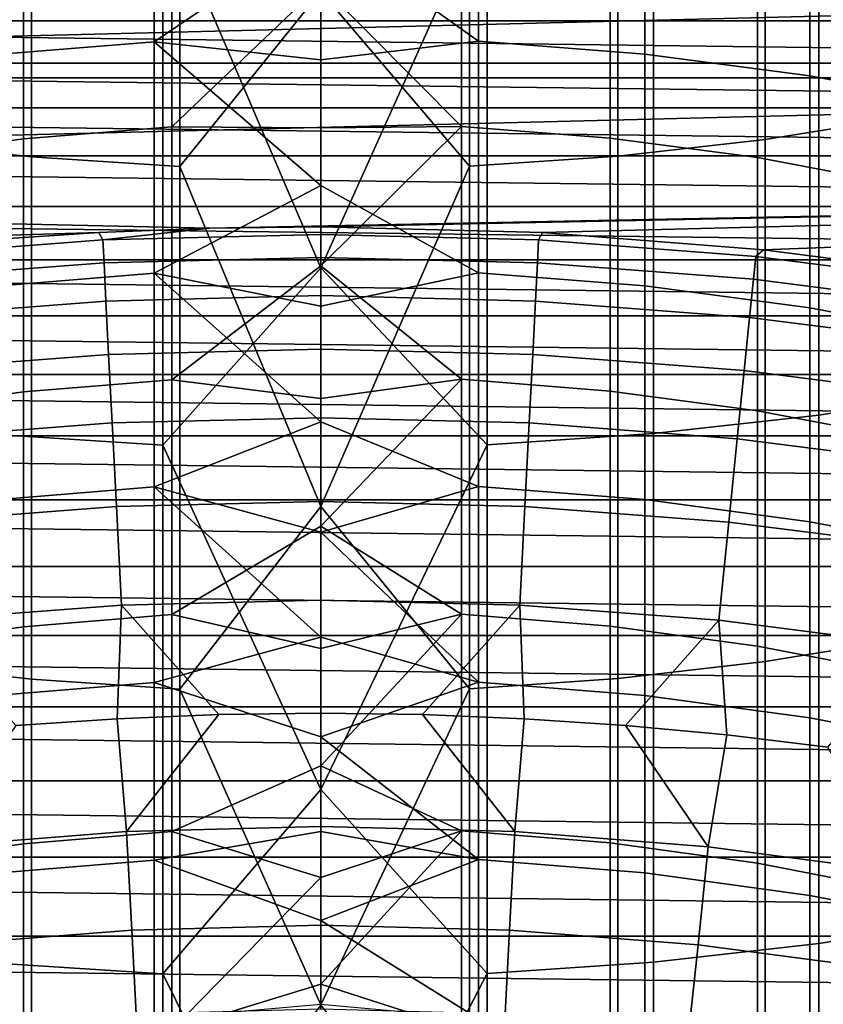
# Model space of a CAD drawing. Header units: metres. Extents: x -28 to 70, y -218 to 28.
# Tile 68 of 256: x -1.08 to 1.81, y -187.3 to -183.75. Entities that reach past the tile are written whole.
import ezdxf

# ---------------------------------------------------------------- set-up
doc = ezdxf.new("R2010")
doc.units = ezdxf.units.M
doc.layers.add('solid_10_261_432_XXX', color=7, linetype='CONTINUOUS')

msp = doc.modelspace()

# ---------------------------------------------------------------- linework, layer by layer
at = {"layer": 'solid_10_261_432_XXX'}
for points in [[(2.123228, -182.161148, 457.354218), (2.123228, -184.101593, 455.063141), (1.598617, -184.185272, 455.13205), (1.598617, -182.242905, 457.425415)], [(-1.040938, -182.303894, 457.478516), (-1.040938, -184.247696, 455.183472), (-1.571201, -184.188965, 455.135101), (-1.571201, -182.246521, 457.428558)], [(1.598617, -182.242905, 457.425415), (1.598617, -184.185272, 455.13205), (1.068586, -184.245224, 455.181458), (1.068586, -182.301483, 457.47644)], [(-0.507145, -182.337891, 457.508148), (-0.507145, -184.282501, 455.212128), (-1.040938, -184.247696, 455.183472), (-1.040938, -182.303894, 457.478516)], [(1.068586, -182.301483, 457.47644), (1.068586, -184.245224, 455.181458), (0.534932, -184.281281, 455.211151), (0.534932, -182.3367, 457.507111)], [(0, -183.652054, 455.992401), (-0.507145, -184.282501, 455.212128), (-0.507145, -182.337891, 457.508148)], [(0.534932, -182.3367, 457.507111), (0.534932, -184.281281, 455.211151), (0, -183.652054, 455.992401)], [(-0.567694, -183.3172, 458.361023), (0, -184.647903, 456.828033), (0.599433, -183.315872, 458.359863), (0, -182.710434, 459.075043)], [(-0.599433, -182.937088, 419.486145), (-0.599433, -183.833786, 417.18808), (-1.197506, -183.881912, 417.206085), (-1.197506, -182.984695, 419.505463)], [(-0.599433, -182.937088, 419.486145), (0, -183.428055, 418.203857), (-0.599433, -183.833786, 417.18808)], [(0.567694, -182.935455, 419.485474), (0.567694, -183.832138, 417.187439), (0, -183.428055, 418.203857), (0, -182.938721, 419.436554)], [(1.16592, -182.981384, 419.50412), (1.16592, -183.878571, 417.204834), (0.567694, -183.832138, 417.187439), (0.567694, -182.935455, 419.485474)], [(1.760336, -183.058914, 419.535614), (1.760336, -183.95694, 417.234161), (1.16592, -183.878571, 417.204834), (1.16592, -182.981384, 419.50412)], [(2.348998, -183.167786, 419.579834), (2.348998, -184.066986, 417.27536), (1.760336, -183.95694, 417.234161), (1.760336, -183.058914, 419.535614)], [(1.791665, -183.212662, 458.269958), (1.791665, -185.177917, 455.949585), (2.379969, -185.085846, 455.873749), (2.379969, -183.122696, 458.19162)], [(-1.068586, -183.209244, 422.29895), (-1.068586, -184.18335, 419.99231), (-0.534932, -184.140076, 419.974762), (-0.534932, -183.166473, 422.280182)], [(-0.534932, -183.166473, 422.280182), (-0.534932, -184.140076, 419.974762), (0, -183.628494, 421.168274)], [(0.507145, -183.165024, 422.279572), (0, -183.628494, 421.168274), (0.507145, -184.138626, 419.974152)], [(0.507145, -183.165024, 422.279572), (0.507145, -184.138626, 419.974152), (1.040938, -184.180405, 419.991119), (1.040938, -183.206314, 422.297668)], [(-1.598617, -183.28038, 422.33017), (-1.598617, -184.255325, 420.021545), (-1.068586, -184.18335, 419.99231), (-1.068586, -183.209244, 422.29895)], [(1.040938, -183.206314, 422.297668), (1.040938, -184.180405, 419.991119), (1.571201, -184.250885, 420.019745), (1.571201, -183.276001, 422.328247)], [(1.197506, -183.277115, 458.326111), (1.197506, -185.243912, 456.003906), (1.791665, -185.177917, 455.949585), (1.791665, -183.212662, 458.269958)], [(-1.16592, -183.279816, 458.328461), (-1.16592, -185.246674, 456.006195), (-0.567694, -185.284943, 456.03772), (-0.567694, -183.3172, 458.361023)], [(0.599433, -183.315872, 458.359863), (0.599433, -185.283569, 456.036591), (1.197506, -185.243912, 456.003906), (1.197506, -183.277115, 458.326111)], [(1.571201, -183.276001, 422.328247), (1.571201, -184.250885, 420.019745), (2.096138, -184.349854, 420.059937), (2.096138, -183.37381, 422.371155)], [(-0.567694, -183.3172, 458.361023), (-0.567694, -185.284943, 456.03772), (0, -184.647903, 456.828033)], [(0, -184.647903, 456.828033), (0.599433, -185.283569, 456.036591), (0.599433, -183.315872, 458.359863)], [(-0.599433, -183.833786, 417.18808), (0, -183.428055, 418.203857), (0, -183.899063, 416.96405)], [(0.567694, -183.832138, 417.187439), (0, -183.899063, 416.96405), (0, -183.428055, 418.203857)], [(-6.320981, -183.627838, 235.5), (-7.130092, -183.963654, 235.5), (6.321019, -183.627853, 235.5)], [(-7.130092, -183.963654, 235.5), (7.13015, -183.963684, 235.5), (6.321019, -183.627853, 235.5)], [(5.813607, -183.759171, 225.5), (-5.813626, -183.759171, 225.5), (-5.403615, -183.618195, 225.5)], [(5.403615, -183.618195, 225.5), (5.813607, -183.759171, 225.5), (-5.403615, -183.618195, 225.5)], [(-0.534932, -184.140076, 419.974762), (0, -184.143417, 419.92514), (0, -183.628494, 421.168274)], [(0.507145, -184.138626, 419.974152), (0, -183.628494, 421.168274), (0, -184.143417, 419.92514)], [(0.534932, -184.281281, 455.211151), (0, -185.506424, 453.721222), (-0.507145, -184.282501, 455.212128), (0, -183.652054, 455.992401)], [(6.220233, -183.910522, 225.5), (-6.220258, -183.910538, 225.5), (-5.813626, -183.759171, 225.5)], [(5.813607, -183.759171, 225.5), (6.220233, -183.910522, 225.5), (-5.813626, -183.759171, 225.5)], [(-0.599433, -183.833786, 417.18808), (-0.599433, -184.66684, 414.86615), (-1.197506, -184.715439, 414.882843), (-1.197506, -183.881912, 417.206085)], [(-0.599433, -183.833786, 417.18808), (0, -183.899063, 416.96405), (0, -184.351639, 415.717377)], [(-0.599433, -183.833786, 417.18808), (0, -184.351639, 415.717377), (-0.599433, -184.66684, 414.86615)], [(0.567694, -183.832138, 417.187439), (0.567694, -184.665161, 414.865601), (0, -184.351639, 415.717377), (0, -183.899063, 416.96405)], [(1.16592, -183.878571, 417.204834), (1.16592, -184.712051, 414.881683), (0.567694, -184.665161, 414.865601), (0.567694, -183.832138, 417.187439)], [(1.760336, -183.95694, 417.234161), (1.760336, -184.791199, 414.908844), (1.16592, -184.712051, 414.881683), (1.16592, -183.878571, 417.204834)], [(6.623337, -184.072235, 225.5), (-6.623354, -184.072235, 225.5), (-6.220258, -183.910538, 225.5)], [(6.220233, -183.910522, 225.5), (6.623337, -184.072235, 225.5), (-6.220258, -183.910538, 225.5)], [(-7.130092, -183.963654, 235.5), (-7.922129, -184.339783, 235.5), (7.13015, -183.963684, 235.5)], [(7.13015, -183.963684, 235.5), (-7.922129, -184.339783, 235.5), (-0.399133, -184.505142, 235.5), (7.922194, -184.339813, 235.5)], [(2.348998, -184.066986, 417.27536), (2.348998, -184.902344, 414.947021), (1.760336, -184.791199, 414.908844), (1.760336, -183.95694, 417.234161)], [(7.022511, -184.244156, 225.5), (-7.022515, -184.244156, 225.5), (-6.623354, -184.072235, 225.5)], [(6.623337, -184.072235, 225.5), (7.022511, -184.244156, 225.5), (-6.623354, -184.072235, 225.5)], [(2.123228, -184.101593, 455.063141), (2.123228, -185.978149, 452.719482), (1.598617, -186.063705, 452.786072), (1.598617, -184.185272, 455.13205)], [(-1.068586, -184.18335, 419.99231), (-1.068586, -185.093536, 417.659729), (-0.534932, -185.049805, 417.643341), (-0.534932, -184.140076, 419.974762)], [(-0.534932, -184.140076, 419.974762), (-0.534932, -185.049805, 417.643341), (0, -184.639847, 418.67453), (0, -184.143417, 419.92514)], [(0.507145, -184.138626, 419.974152), (0, -184.143417, 419.92514), (0, -184.639847, 418.67453)], [(0.507145, -184.138626, 419.974152), (0, -184.639847, 418.67453), (0.507145, -185.048325, 417.642792)], [(0.507145, -184.138626, 419.974152), (0.507145, -185.048325, 417.642792), (1.040938, -185.090546, 417.6586), (1.040938, -184.180405, 419.991119)], [(-1.598617, -184.255325, 420.021545), (-1.598617, -185.16629, 417.686951), (-1.068586, -185.093536, 417.659729), (-1.068586, -184.18335, 419.99231)], [(-1.040938, -184.247696, 455.183472), (-1.040938, -186.127518, 452.835754), (-1.571201, -186.06749, 452.789001), (-1.571201, -184.188965, 455.135101)], [(1.040938, -184.180405, 419.991119), (1.040938, -185.090546, 417.6586), (1.571201, -185.161804, 417.685272), (1.571201, -184.250885, 420.019745)], [(1.598617, -184.185272, 455.13205), (1.598617, -186.063705, 452.786072), (1.068586, -186.125, 452.833771), (1.068586, -184.245224, 455.181458)], [(7.417351, -184.426132, 225.5), (-7.417341, -184.426132, 225.5), (-7.022515, -184.244156, 225.5)], [(7.022511, -184.244156, 225.5), (7.417351, -184.426132, 225.5), (-7.022515, -184.244156, 225.5)], [(-0.507145, -184.282501, 455.212128), (-0.507145, -186.163101, 452.863434), (-1.040938, -186.127518, 452.835754), (-1.040938, -184.247696, 455.183472)], [(1.068586, -184.245224, 455.181458), (1.068586, -186.125, 452.833771), (0.534932, -186.161865, 452.862457), (0.534932, -184.281281, 455.211151)], [(0, -185.506424, 453.721222), (-0.507145, -186.163101, 452.863434), (-0.507145, -184.282501, 455.212128)], [(0.534932, -184.281281, 455.211151), (0.534932, -186.161865, 452.862457), (0, -185.506424, 453.721222)], [(1.571201, -184.250885, 420.019745), (1.571201, -185.161804, 417.685272), (2.096138, -185.261841, 417.722748), (2.096138, -184.349854, 420.059937)], [(-7.922129, -184.339783, 235.5), (-8.694539, -184.755081, 235.5), (-0.797911, -184.520554, 235.5), (-0.399133, -184.505142, 235.5)], [(-0.599433, -184.66684, 414.86615), (0, -184.351639, 415.717377), (0.567694, -184.665161, 414.865601), (0, -184.785706, 414.464142)], [(7.922194, -184.339813, 235.5), (-0.399133, -184.505142, 235.5), (0, -184.5, 235.5)], [(7.922194, -184.339813, 235.5), (0, -184.5, 235.5), (0.797912, -184.520554, 235.5)], [(7.922194, -184.339813, 235.5), (0.797912, -184.520554, 235.5), (1.593739, -184.582153, 235.5)], [(7.922194, -184.339813, 235.5), (1.593739, -184.582153, 235.5), (2.385297, -184.684631, 235.5)], [(7.80759, -184.618057, 225.5), (-7.80757, -184.618057, 225.5), (-7.417341, -184.426132, 225.5)], [(7.417351, -184.426132, 225.5), (7.80759, -184.618057, 225.5), (-7.417341, -184.426132, 225.5)], [(-8.694539, -184.755081, 235.5), (-1.196214, -184.546234, 235.5), (-0.797911, -184.520554, 235.5)], [(-1.565353, -184.606628, 290.380646), (-0.783682, -184.547104, 290.380646), (-0.797921, -184.520554, 289), (-1.19622, -184.546234, 289)], [(-1.19622, -184.546234, 289), (-0.797921, -184.520554, 289), (-0.797911, -184.520554, 235.5), (-1.196214, -184.546234, 235.5)], [(-0.797921, -184.520554, 289), (-0.399093, -184.505142, 289), (-0.399133, -184.505142, 235.5), (-0.797911, -184.520554, 235.5)], [(-0.783682, -184.547104, 290.380646), (-0.399093, -184.505142, 289), (-0.797921, -184.520554, 289)], [(-0.783682, -184.547104, 290.380646), (0, -184.527237, 290.380646), (0, -184.5, 289), (-0.399093, -184.505142, 289)], [(-0.779506, -184.62944, 291.768799), (0, -184.609695, 291.768799), (0, -184.527237, 290.380646), (-0.783682, -184.547104, 290.380646)], [(-0.399093, -184.505142, 289), (0, -184.5, 289), (0, -184.5, 235.5), (-0.399133, -184.505142, 235.5)], [(0.797912, -184.520554, 235.5), (0, -184.5, 235.5), (0, -184.5, 289), (0.797921, -184.520554, 289)], [(0.797921, -184.520554, 289), (0, -184.5, 289), (0, -184.527237, 290.380646), (0.783682, -184.547104, 290.380646)], [(0.783682, -184.547104, 290.380646), (0, -184.527237, 290.380646), (0, -184.609695, 291.768799), (0.779506, -184.62944, 291.768799)], [(0.783682, -184.547104, 290.380646), (1.565353, -184.606628, 290.380646), (1.593725, -184.582153, 289), (0.797921, -184.520554, 289)], [(0.797921, -184.520554, 289), (1.593725, -184.582153, 289), (1.593739, -184.582153, 235.5), (0.797912, -184.520554, 235.5)], [(-1.557012, -184.68866, 291.768799), (-0.779506, -184.62944, 291.768799), (-0.783682, -184.547104, 290.380646), (-1.565353, -184.606628, 290.380646)], [(0.779506, -184.62944, 291.768799), (1.557012, -184.68866, 291.768799), (1.565353, -184.606628, 290.380646), (0.783682, -184.547104, 290.380646)], [(1.565353, -184.606628, 290.380646), (2.343005, -184.705673, 290.380646), (2.385304, -184.684631, 289), (1.593725, -184.582153, 289)], [(1.593725, -184.582153, 289), (2.385304, -184.684631, 289), (2.385297, -184.684631, 235.5), (1.593739, -184.582153, 235.5)], [(8.192895, -184.819778, 225.5), (-8.192874, -184.819778, 225.5), (-7.80757, -184.618057, 225.5)], [(7.80759, -184.618057, 225.5), (8.192895, -184.819778, 225.5), (-7.80757, -184.618057, 225.5)], [(-1.543098, -184.82547, 293.152618), (-0.772541, -184.7668, 293.152618), (-0.779506, -184.62944, 291.768799), (-1.557012, -184.68866, 291.768799)], [(-0.772541, -184.7668, 293.152618), (0, -184.747223, 293.152618), (0, -184.609695, 291.768799), (-0.779506, -184.62944, 291.768799)], [(0.779506, -184.62944, 291.768799), (0, -184.609695, 291.768799), (0, -184.747223, 293.152618), (0.772541, -184.7668, 293.152618)], [(0.772541, -184.7668, 293.152618), (1.543098, -184.82547, 293.152618), (1.557012, -184.68866, 291.768799), (0.779506, -184.62944, 291.768799)], [(1.557012, -184.68866, 291.768799), (2.33052, -184.78717, 291.768799), (2.343005, -184.705673, 290.380646), (1.565353, -184.606628, 290.380646)], [(-0.599433, -184.66684, 414.86615), (-0.599433, -185.435593, 412.522186), (-1.197506, -185.484634, 412.537537), (-1.197506, -184.715439, 414.882843)], [(-0.599433, -184.66684, 414.86615), (0, -184.785706, 414.464142), (0, -185.201157, 413.20462)], [(-0.599433, -184.66684, 414.86615), (0, -185.201157, 413.20462), (-0.599433, -185.435593, 412.522186)], [(-0.567694, -185.284943, 456.03772), (0, -186.524353, 454.529816), (0.599433, -185.283569, 456.036591), (0, -184.647903, 456.828033)], [(-0.534932, -185.049805, 417.643341), (0, -185.117706, 417.416718), (0, -184.639847, 418.67453)], [(0.507145, -185.048325, 417.642792), (0, -184.639847, 418.67453), (0, -185.117706, 417.416718)], [(0.567694, -184.665161, 414.865601), (0.567694, -185.433899, 412.521667), (0, -185.201157, 413.20462), (0, -184.785706, 414.464142)], [(1.16592, -184.712051, 414.881683), (1.16592, -185.481216, 412.536469), (0.567694, -185.433899, 412.521667), (0.567694, -184.665161, 414.865601)], [(1.543098, -184.82547, 293.152618), (2.309695, -184.923111, 293.152618), (2.33052, -184.78717, 291.768799), (1.557012, -184.68866, 291.768799)], [(1.760336, -184.791199, 414.908844), (1.760336, -185.561081, 412.561432), (1.16592, -185.481216, 412.536469), (1.16592, -184.712051, 414.881683)], [(-1.523634, -185.016876, 294.529877), (-0.762796, -184.958939, 294.529877), (-0.772541, -184.7668, 293.152618), (-1.543098, -184.82547, 293.152618)], [(-0.762796, -184.958939, 294.529877), (0, -184.939606, 294.529877), (0, -184.747223, 293.152618), (-0.772541, -184.7668, 293.152618)], [(0.772541, -184.7668, 293.152618), (0, -184.747223, 293.152618), (0, -184.939606, 294.529877), (0.762796, -184.958939, 294.529877)], [(0.762796, -184.958939, 294.529877), (1.523634, -185.016876, 294.529877), (1.543098, -184.82547, 293.152618), (0.772541, -184.7668, 293.152618)], [(2.348998, -184.902344, 414.947021), (2.348998, -185.673233, 412.596527), (1.760336, -185.561081, 412.561432), (1.760336, -184.791199, 414.908844)], [(8.572872, -185.031082, 225.5), (-8.572864, -185.031082, 225.5), (-8.192874, -184.819778, 225.5)], [(8.192895, -184.819778, 225.5), (8.572872, -185.031082, 225.5), (-8.192874, -184.819778, 225.5)], [(1.523634, -185.016876, 294.529877), (2.280561, -185.113281, 294.529877), (2.309695, -184.923111, 293.152618), (1.543098, -184.82547, 293.152618)], [(-0.750288, -185.205566, 295.898407), (0, -185.186554, 295.898407), (0, -184.939606, 294.529877), (-0.762796, -184.958939, 294.529877)], [(0.762796, -184.958939, 294.529877), (0, -184.939606, 294.529877), (0, -185.186554, 295.898407), (0.750288, -185.205566, 295.898407)], [(-1.498651, -185.262558, 295.898407), (-0.750288, -185.205566, 295.898407), (-0.762796, -184.958939, 294.529877), (-1.523634, -185.016876, 294.529877)], [(0.750288, -185.205566, 295.898407), (1.498651, -185.262558, 295.898407), (1.523634, -185.016876, 294.529877), (0.762796, -184.958939, 294.529877)], [(1.498651, -185.262558, 295.898407), (2.243166, -185.357376, 295.898407), (2.280561, -185.113281, 294.529877), (1.523634, -185.016876, 294.529877)], [(8.947335, -185.251862, 225.5), (-8.947349, -185.251862, 225.5), (-8.572864, -185.031082, 225.5)], [(8.572872, -185.031082, 225.5), (8.947335, -185.251862, 225.5), (-8.572864, -185.031082, 225.5)], [(-1.068586, -185.093536, 417.659729), (-1.068586, -185.939102, 415.302917), (-0.534932, -185.894928, 415.287781), (-0.534932, -185.049805, 417.643341)], [(-0.534932, -185.049805, 417.643341), (-0.534932, -185.894928, 415.287781), (0, -185.576859, 416.151947), (0, -185.117706, 417.416718)], [(0.507145, -185.048325, 417.642792), (0, -185.117706, 417.416718), (0, -185.576859, 416.151947)], [(0.507145, -185.048325, 417.642792), (0, -185.576859, 416.151947), (0.507145, -185.893433, 415.287262)], [(0.507145, -185.048325, 417.642792), (0.507145, -185.893433, 415.287262), (1.040938, -185.936081, 415.30188), (1.040938, -185.090546, 417.6586)], [(-1.598617, -185.16629, 417.686951), (-1.598617, -186.012573, 415.328156), (-1.068586, -185.939102, 415.302917), (-1.068586, -185.093536, 417.659729)], [(1.040938, -185.090546, 417.6586), (1.040938, -185.936081, 415.30188), (1.571201, -186.008041, 415.326599), (1.571201, -185.161804, 417.685272)], [(1.791665, -185.177917, 455.949585), (1.791665, -187.078506, 453.575928), (2.379969, -186.984375, 453.502655), (2.379969, -185.085846, 455.873749)], [(1.571201, -185.161804, 417.685272), (1.571201, -186.008041, 415.326599), (2.096138, -186.10907, 415.361267), (2.096138, -185.261841, 417.722748)], [(-0.735037, -185.506302, 297.256012), (0, -185.487671, 297.256012), (0, -185.186554, 295.898407), (-0.750288, -185.205566, 295.898407)], [(-0.599433, -185.435593, 412.522186), (0, -185.201157, 413.20462), (0.567694, -185.433899, 412.521667), (0, -185.597885, 411.939087)], [(0.750288, -185.205566, 295.898407), (0, -185.186554, 295.898407), (0, -185.487671, 297.256012), (0.735037, -185.506302, 297.256012)], [(1.197506, -185.243912, 456.003906), (1.197506, -187.145966, 453.628418), (1.791665, -187.078506, 453.575928), (1.791665, -185.177917, 455.949585)], [(-1.468187, -185.562134, 297.256012), (-0.735037, -185.506302, 297.256012), (-0.750288, -185.205566, 295.898407), (-1.498651, -185.262558, 295.898407)], [(0.735037, -185.506302, 297.256012), (1.468187, -185.562134, 297.256012), (1.498651, -185.262558, 295.898407), (0.750288, -185.205566, 295.898407)], [(9.316082, -185.481979, 225.5), (-9.316123, -185.481995, 225.5), (-8.947349, -185.251862, 225.5)], [(8.947335, -185.251862, 225.5), (9.316082, -185.481979, 225.5), (-8.947349, -185.251862, 225.5)], [(-1.16592, -185.246674, 456.006195), (-1.16592, -187.148788, 453.630615), (-0.567694, -187.187912, 453.661072), (-0.567694, -185.284943, 456.03772)], [(0.599433, -185.283569, 456.036591), (0.599433, -187.186508, 453.659973), (1.197506, -187.145966, 453.628418), (1.197506, -185.243912, 456.003906)], [(1.468187, -185.562134, 297.256012), (2.197569, -185.655029, 297.256012), (2.243166, -185.357376, 295.898407), (1.498651, -185.262558, 295.898407)], [(-0.567694, -185.284943, 456.03772), (-0.567694, -187.187912, 453.661072), (0, -186.524353, 454.529816)], [(0, -186.524353, 454.529816), (0.599433, -187.186508, 453.659973), (0.599433, -185.283569, 456.036591)], [(-0.599433, -185.435593, 412.522186), (-0.599433, -186.139465, 410.157928), (-1.197506, -186.188904, 410.171906), (-1.197506, -185.484634, 412.537537)], [(-0.599433, -185.435593, 412.522186), (0, -185.597885, 411.939087), (0, -185.97583, 410.667786)], [(-0.599433, -185.435593, 412.522186), (0, -185.97583, 410.667786), (-0.599433, -186.139465, 410.157928)], [(0.567694, -185.433899, 412.521667), (0.567694, -186.137772, 410.15744), (0, -185.597885, 411.939087)], [(1.16592, -185.481216, 412.536469), (1.16592, -186.185471, 410.170929), (0.567694, -186.137772, 410.15744), (0.567694, -185.433899, 412.521667)], [(9.678909, -185.721298, 225.5), (-9.678967, -185.721344, 225.5), (-9.316123, -185.481995, 225.5)], [(9.316082, -185.481979, 225.5), (9.678909, -185.721298, 225.5), (-9.316123, -185.481995, 225.5)], [(-0.717066, -185.860657, 298.600616), (0, -185.842484, 298.600616), (0, -185.487671, 297.256012), (-0.735037, -185.506302, 297.256012)], [(0.735037, -185.506302, 297.256012), (0, -185.487671, 297.256012), (0, -185.842484, 298.600616), (0.717066, -185.860657, 298.600616)], [(1.760336, -185.561081, 412.561432), (1.760336, -186.265991, 410.193695), (1.16592, -186.185471, 410.170929), (1.16592, -185.481216, 412.536469)], [(-1.432292, -185.915131, 298.600616), (-0.717066, -185.860657, 298.600616), (-0.735037, -185.506302, 297.256012), (-1.468187, -185.562134, 297.256012)], [(0.534932, -186.161865, 452.862457), (0, -187.299149, 451.401062), (-0.507145, -186.163101, 452.863434), (0, -185.506424, 453.721222)], [(0.717066, -185.860657, 298.600616), (1.432292, -185.915131, 298.600616), (1.468187, -185.562134, 297.256012), (0.735037, -185.506302, 297.256012)], [(0.507145, -185.893433, 415.287262), (0, -185.576859, 416.151947), (-0.534932, -185.894928, 415.287781), (0, -186.017227, 414.880493)], [(1.432292, -185.915131, 298.600616), (2.14384, -186.005753, 298.600616), (2.197569, -185.655029, 297.256012), (1.468187, -185.562134, 297.256012)], [(2.348998, -185.673233, 412.596527), (2.348998, -186.379074, 410.225677), (1.760336, -186.265991, 410.193695), (1.760336, -185.561081, 412.561432)], [(0.567694, -186.137772, 410.15744), (0, -185.97583, 410.667786), (0, -185.597885, 411.939087)], [(10.035657, -185.969742, 225.5), (-10.035718, -185.969788, 225.5), (-9.678967, -185.721344, 225.5)], [(9.678909, -185.721298, 225.5), (10.035657, -185.969742, 225.5), (-9.678967, -185.721344, 225.5)], [(-0.366032, -186.254868, 299.928741), (0, -186.25, 299.928741), (0, -185.842484, 298.600616), (-0.717066, -185.860657, 298.600616)], [(0.717066, -185.860657, 298.600616), (0, -185.842484, 298.600616), (0, -186.25, 299.928741), (0.366032, -186.254868, 299.928741)], [(-1.097059, -186.293839, 299.928741), (-0.731805, -186.269485, 299.928741), (-0.717066, -185.860657, 298.600616), (-1.432292, -185.915131, 298.600616)], [(-0.731805, -186.269485, 299.928741), (-0.366032, -186.254868, 299.928741), (-0.717066, -185.860657, 298.600616)], [(0.366032, -186.254868, 299.928741), (0.731805, -186.269485, 299.928741), (0.717066, -185.860657, 298.600616)], [(0.731805, -186.269485, 299.928741), (1.097059, -186.293839, 299.928741), (1.432292, -185.915131, 298.600616), (0.717066, -185.860657, 298.600616)], [(-1.068586, -185.939102, 415.302917), (-1.068586, -186.719406, 412.923737), (-0.534932, -186.674835, 412.90979), (-0.534932, -185.894928, 415.287781)], [(-0.534932, -185.894928, 415.287781), (-0.534932, -186.674835, 412.90979), (0, -186.438705, 413.602692), (0, -186.017227, 414.880493)], [(0.507145, -185.893433, 415.287262), (0, -186.017227, 414.880493), (0, -186.438705, 413.602692)], [(0.507145, -185.893433, 415.287262), (0, -186.438705, 413.602692), (0.507145, -186.673325, 412.909332)], [(0.507145, -185.893433, 415.287262), (0.507145, -186.673325, 412.909332), (1.040938, -186.716354, 412.922791), (1.040938, -185.936081, 415.30188)], [(-1.598617, -186.012573, 415.328156), (-1.598617, -186.793549, 412.94693), (-1.068586, -186.719406, 412.923737), (-1.068586, -185.939102, 415.302917)], [(1.040938, -185.936081, 415.30188), (1.040938, -186.716354, 412.922791), (1.571201, -186.788971, 412.945496), (1.571201, -186.008041, 415.326599)], [(1.097059, -186.293839, 299.928741), (1.461535, -186.327896, 299.928741), (1.432292, -185.915131, 298.600616)], [(1.461535, -186.327896, 299.928741), (1.824976, -186.371643, 299.928741), (2.14384, -186.005753, 298.600616), (1.432292, -185.915131, 298.600616)], [(10.386153, -186.227188, 225.5), (-10.386201, -186.227219, 225.5), (-10.035718, -185.969788, 225.5)], [(10.035657, -185.969742, 225.5), (10.386153, -186.227188, 225.5), (-10.035718, -185.969788, 225.5)], [(-0.599433, -186.139465, 410.157928), (0, -185.97583, 410.667786), (0.567694, -186.137772, 410.15744), (0, -186.334885, 409.391052)], [(2.123228, -185.978149, 452.719482), (2.123228, -187.789429, 450.325012), (1.598617, -187.876785, 450.389191), (1.598617, -186.063705, 452.786072)], [(1.571201, -186.008041, 415.326599), (1.571201, -186.788971, 412.945496), (2.096138, -186.890915, 412.977386), (2.096138, -186.10907, 415.361267)], [(-1.040938, -186.127518, 452.835754), (-1.040938, -187.94194, 450.437103), (-1.571201, -187.880646, 450.392029), (-1.571201, -186.06749, 452.789001)], [(1.598617, -186.063705, 452.786072), (1.598617, -187.876785, 450.389191), (1.068586, -187.939377, 450.435211), (1.068586, -186.125, 452.833771)], [(1.068586, -186.125, 452.833771), (1.068586, -187.939377, 450.435211), (0.534932, -187.977005, 450.46286), (0.534932, -186.161865, 452.862457)], [(-0.599433, -186.139465, 410.157928), (-0.599433, -186.777924, 407.775146), (-1.197506, -186.827744, 407.787781), (-1.197506, -186.188904, 410.171906)], [(-0.507145, -186.163101, 452.863434), (-0.507145, -187.978271, 450.463806), (-1.040938, -187.94194, 450.437103), (-1.040938, -186.127518, 452.835754)], [(-0.599433, -186.777924, 407.775146), (-0.599433, -186.139465, 410.157928), (0, -186.334885, 409.391052), (0, -186.674988, 408.109131)], [(0.567694, -186.137772, 410.15744), (0.567694, -186.776215, 407.774719), (0, -186.334885, 409.391052)], [(1.16592, -186.185471, 410.170929), (1.16592, -186.824265, 407.786896), (0.567694, -186.776215, 407.774719), (0.567694, -186.137772, 410.15744)], [(0, -187.299149, 451.401062), (-0.507145, -187.978271, 450.463806), (-0.507145, -186.163101, 452.863434)], [(0.534932, -186.161865, 452.862457), (0.534932, -187.977005, 450.46286), (0, -187.299149, 451.401062)], [(1.760336, -186.265991, 410.193695), (1.760336, -186.905396, 407.807434), (1.16592, -186.824265, 407.786896), (1.16592, -186.185471, 410.170929)], [(10.73006, -186.493393, 225.5), (-10.730085, -186.493423, 225.5), (-10.386201, -186.227219, 225.5)], [(10.386153, -186.227188, 225.5), (10.73006, -186.493393, 225.5), (-10.386201, -186.227219, 225.5)], [(-0.698292, -186.675797, 301.256866), (-0.366032, -186.254868, 299.928741), (-0.731805, -186.269485, 299.928741)], [(-0.698292, -186.675797, 301.256866), (0, -186.657516, 301.256866), (0, -186.25, 299.928741), (-0.366032, -186.254868, 299.928741)], [(0.366032, -186.254868, 299.928741), (0, -186.25, 299.928741), (0, -186.657516, 301.256866), (0.698292, -186.675797, 301.256866)], [(0.698292, -186.675797, 301.256866), (0.731805, -186.269485, 299.928741), (0.366032, -186.254868, 299.928741)], [(2.348998, -186.379074, 410.225677), (2.348998, -187.019302, 407.836273), (1.760336, -186.905396, 407.807434), (1.760336, -186.265991, 410.193695)], [(-1.39467, -186.730606, 301.256866), (-0.698292, -186.675797, 301.256866), (-0.731805, -186.269485, 299.928741), (-1.097059, -186.293839, 299.928741)], [(0.698292, -186.675797, 301.256866), (1.39467, -186.730606, 301.256866), (1.097059, -186.293839, 299.928741), (0.731805, -186.269485, 299.928741)], [(1.39467, -186.730606, 301.256866), (1.461535, -186.327896, 299.928741), (1.097059, -186.293839, 299.928741)], [(0.567694, -186.776215, 407.774719), (0, -186.674988, 408.109131), (0, -186.334885, 409.391052)], [(1.39467, -186.730606, 301.256866), (2.087225, -186.821777, 301.256866), (1.824976, -186.371643, 299.928741), (1.461535, -186.327896, 299.928741)], [(0.507145, -186.673325, 412.909332), (0, -186.438705, 413.602692), (-0.534932, -186.674835, 412.90979), (0, -186.841202, 412.318756)], [(11.067156, -186.768204, 225.5), (-11.067159, -186.768204, 225.5), (-10.730085, -186.493423, 225.5)], [(10.73006, -186.493393, 225.5), (11.067156, -186.768204, 225.5), (-10.730085, -186.493423, 225.5)], [(-0.567694, -187.187912, 453.661072), (0, -188.338425, 452.182007), (0.599433, -187.186508, 453.659973), (0, -186.524353, 454.529816)], [(-1.357582, -187.083466, 302.601471), (-0.679723, -187.030121, 302.601471), (-0.698292, -186.675797, 301.256866), (-1.39467, -186.730606, 301.256866)], [(-1.068586, -186.719406, 412.923737), (-1.068586, -187.433853, 410.523926), (-0.534932, -187.388916, 410.51123), (-0.534932, -186.674835, 412.90979)], [(-0.679723, -187.030121, 302.601471), (0, -187.012329, 302.601471), (0, -186.657516, 301.256866), (-0.698292, -186.675797, 301.256866)], [(-0.599433, -186.777924, 407.775146), (0, -186.674988, 408.109131), (0.567694, -186.776215, 407.774719), (0, -186.996048, 406.822296)], [(-0.534932, -186.674835, 412.90979), (-0.534932, -187.388916, 410.51123), (0, -186.841202, 412.318756)], [(0.698292, -186.675797, 301.256866), (0, -186.657516, 301.256866), (0, -187.012329, 302.601471), (0.679723, -187.030121, 302.601471)], [(0.507145, -186.673325, 412.909332), (0, -186.841202, 412.318756), (0, -187.22464, 411.028992)], [(0.507145, -186.673325, 412.909332), (0, -187.22464, 411.028992), (0.507145, -187.38739, 410.510803)], [(0.507145, -186.673325, 412.909332), (0.507145, -187.38739, 410.510803), (1.040938, -187.430786, 410.523071), (1.040938, -186.716354, 412.922791)], [(0.679723, -187.030121, 302.601471), (1.357582, -187.083466, 302.601471), (1.39467, -186.730606, 301.256866), (0.698292, -186.675797, 301.256866)], [(-1.598617, -186.793549, 412.94693), (-1.598617, -187.508606, 410.545074), (-1.068586, -187.433853, 410.523926), (-1.068586, -186.719406, 412.923737)], [(1.040938, -186.716354, 412.922791), (1.040938, -187.430786, 410.523071), (1.571201, -187.503998, 410.543762), (1.571201, -186.788971, 412.945496)], [(1.357582, -187.083466, 302.601471), (2.03172, -187.172226, 302.601471), (2.087225, -186.821777, 301.256866), (1.39467, -186.730606, 301.256866)], [(11.397223, -187.051422, 225.5), (-11.39721, -187.051407, 225.5), (-11.067159, -186.768204, 225.5)], [(11.067156, -186.768204, 225.5), (11.397223, -187.051422, 225.5), (-11.067159, -186.768204, 225.5)], [(-0.599433, -186.777924, 407.775146), (-0.599433, -187.350479, 405.375702), (-1.197506, -187.400635, 405.386932), (-1.197506, -186.827744, 407.787781)], [(-0.599433, -187.350479, 405.375702), (-0.599433, -186.777924, 407.775146), (0, -186.996048, 406.822296), (0, -187.298019, 405.530853)], [(0.567694, -186.776215, 407.774719), (0.567694, -187.348755, 405.375305), (0, -186.996048, 406.822296)], [(1.16592, -186.824265, 407.786896), (1.16592, -187.397141, 405.386169), (0.567694, -187.348755, 405.375305), (0.567694, -186.776215, 407.774719)], [(1.571201, -186.788971, 412.945496), (1.571201, -187.503998, 410.543762), (2.096138, -187.606781, 410.572845), (2.096138, -186.890915, 412.977386)], [(1.760336, -186.905396, 407.807434), (1.760336, -187.47879, 405.404449), (1.16592, -187.397141, 405.386169), (1.16592, -186.824265, 407.786896)], [(-0.534932, -187.388916, 410.51123), (0, -187.22464, 411.028992), (0, -186.841202, 412.318756)], [(2.348998, -187.019302, 407.836273), (2.348998, -187.59346, 405.430145), (1.760336, -187.47879, 405.404449), (1.760336, -186.905396, 407.807434)], [(0.567694, -187.348755, 405.375305), (0, -187.298019, 405.530853), (0, -186.996048, 406.822296)], [(1.791665, -187.078506, 453.575928), (1.791665, -188.912964, 451.150787), (2.379969, -188.816849, 451.080139), (2.379969, -186.984375, 453.502655)], [(-1.326107, -187.382935, 303.959106), (-0.663963, -187.330826, 303.959106), (-0.679723, -187.030121, 302.601471), (-1.357582, -187.083466, 302.601471)], [(-0.663963, -187.330826, 303.959106), (0, -187.313446, 303.959106), (0, -187.012329, 302.601471), (-0.679723, -187.030121, 302.601471)], [(0.679723, -187.030121, 302.601471), (0, -187.012329, 302.601471), (0, -187.313446, 303.959106), (0.663963, -187.330826, 303.959106)], [(0.663963, -187.330826, 303.959106), (1.326107, -187.382935, 303.959106), (1.357582, -187.083466, 302.601471), (0.679723, -187.030121, 302.601471)], [(11.71998, -187.342804, 225.5), (-11.719958, -187.342789, 225.5), (-11.39721, -187.051407, 225.5)], [(11.397223, -187.051422, 225.5), (11.71998, -187.342804, 225.5), (-11.39721, -187.051407, 225.5)], [(1.197506, -187.145966, 453.628418), (1.197506, -188.981842, 451.201416), (1.791665, -188.912964, 451.150787), (1.791665, -187.078506, 453.575928)], [(1.326107, -187.382935, 303.959106), (1.984615, -187.469635, 303.959106), (2.03172, -187.172226, 302.601471), (1.357582, -187.083466, 302.601471)], [(-1.16592, -187.148788, 453.630615), (-1.16592, -188.984726, 451.203552), (-0.567694, -189.024673, 451.23291), (-0.567694, -187.187912, 453.661072)], [(0.599433, -187.186508, 453.659973), (0.599433, -189.023239, 451.231842), (1.197506, -188.981842, 451.201416), (1.197506, -187.145966, 453.628418)], [(-0.567694, -187.187912, 453.661072), (-0.567694, -189.024673, 451.23291), (0, -188.338425, 452.182007)], [(0, -188.338425, 452.182007), (0.599433, -189.023239, 451.231842), (0.599433, -187.186508, 453.659973)], [(0.507145, -187.38739, 410.510803), (0, -187.22464, 411.028992), (-0.534932, -187.388916, 410.51123), (0, -187.588913, 409.733704)]]:
    msp.add_3dface(points, dxfattribs=at)

doc.saveas('drawing.dxf')
